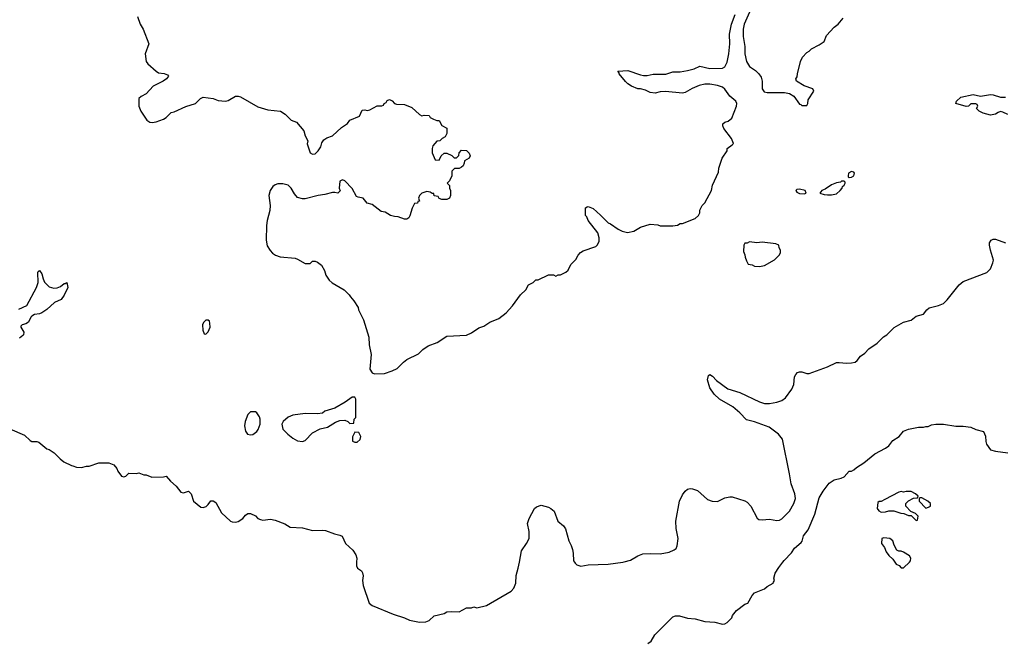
# Model space of a CAD drawing. Header units: inches. Extents: x 2323201 to 2563958, y 895391 to 1023096.
# Tile 175 of 196: x 2529571 to 2537501, y 989354 to 994366. Entities that reach past the tile are written whole.
import ezdxf

# ---------------------------------------------------------------- set-up
doc = ezdxf.new("R2010")
doc.units = ezdxf.units.IN
doc.header["$MEASUREMENT"] = 0
for name, color, linetype in [('C5929', 7, 'Continuous'), ('C5938', 7, 'Continuous'), ('C5939', 7, 'Continuous')]:
    doc.layers.add(name, color=color, linetype=linetype)

msp = doc.modelspace()

# ---------------------------------------------------------------- linework, layer by layer
at = {"layer": 'C5929', "color": 5, "elevation": 60}
for points in [[(2529565.8, 992034.2), (2529630, 992064.9), (2529705.6, 992210), (2529719.5, 992250), (2529717.2, 992330), (2529720.2, 992339.8), (2529730, 992346), (2529750, 992318.8), (2529759.5, 992279.5), (2529771.9, 992251.9), (2529810, 992214), (2529845.2, 992205.2), (2529872.3, 992207.7), (2529901.2, 992218.8), (2529930, 992242), (2529938, 992242), (2529951.3, 992251.3), (2529958, 992210), (2529930, 992148.7), (2529906.4, 992113.6), (2529851.2, 992088.9), (2529790, 992034), (2529750, 992005.2), (2529730, 991997.2), (2529690, 991992.7), (2529670, 991979), (2529661, 991970), (2529642, 991930), (2529622, 991918), (2529591, 991909), (2529581, 991899), (2529581, 991890), (2529604, 991850), (2529602.8, 991830), (2529597.1, 991822.9), (2529570, 991800.9)], [(2529490.9, 991070.9), (2529610, 991022), (2529656.9, 990976.9), (2529670, 990971.3), (2529710, 990971.3), (2529725.4, 990965.4), (2529791.2, 990911.1), (2529810, 990904.7), (2529850, 990878), (2529898, 990830), (2529927.5, 990807.5), (2529990, 990776), (2530000, 990773.2)]]:
    msp.add_lwpolyline(points, dxfattribs=at)
at = {"layer": 'C5938', "color": 5}
for points, elevation in [([(2532284.4, 990000), (2532282.8, 989970), (2532290.9, 989950.9), (2532324.7, 989930), (2532333.2, 989913.2), (2532337.3, 989890), (2532331, 989850), (2532338.8, 989810), (2532384.7, 989670), (2532411.3, 989650), (2532579.3, 989579.3), (2532670, 989550.5), (2532710, 989533), (2532750, 989523), (2532790, 989515.5), (2532841.5, 989518.5), (2532869.5, 989530.5), (2532910, 989566.8), (2532990, 989584.7), (2533010, 989598), (2533050, 989601), (2533110, 989598), (2533170, 989632), (2533210, 989632), (2533230, 989638), (2533252, 989632), (2533330, 989650.7), (2533530, 989766.4), (2533551.4, 989790), (2533566.6, 989830), (2533569.8, 989890.2), (2533586.3, 989950), (2533595.9, 990000)], 60), ([(2534038.1, 990000), (2534044.4, 989990), (2534058.4, 989978.4), (2534090, 989966.5), (2534150, 989977.5), (2534310, 989982.7), (2534428.4, 990000)], 60), ([(2534630, 989344.7), (2534656.5, 989363.5), (2534685.6, 989414.4), (2534830, 989559.1), (2534853.8, 989566.2), (2534886.2, 989566.2), (2534950, 989547.7), (2535010, 989542), (2535090, 989520.7), (2535170, 989515.5), (2535230, 989499.3), (2535250, 989502), (2535270, 989514), (2535305.2, 989550), (2535312.7, 989570), (2535342.7, 989610), (2535410, 989661), (2535435.3, 989670), (2535469, 989730), (2535490, 989751.3), (2535570, 989782.8), (2535590, 989802.8), (2535638, 989830), (2535643.1, 989836.9), (2535648.7, 989850), (2535645.2, 989870), (2535656, 989910), (2535683.8, 989956.2), (2535716.4, 990000)], 40), ([(2536618.6, 990000), (2536630, 989982), (2536652.7, 989972.7), (2536670, 989954), (2536690, 989954), (2536736, 990000)], 40)]:
    msp.add_lwpolyline(points, dxfattribs=dict(at, elevation=elevation))
at = {"layer": 'C5939', "color": 5}
for points, elevation in [([(2530521, 994390), (2530542.8, 994330), (2530566, 994290), (2530610.9, 994170.9), (2530582.8, 994090), (2530591, 994030), (2530604.7, 994010), (2530671.3, 993950), (2530690, 993938.8), (2530733.7, 993933.7), (2530761, 993921), (2530771, 993910), (2530754, 993890), (2530726, 993870), (2530646, 993830), (2530590, 993768.7), (2530550, 993748), (2530532, 993730), (2530531.3, 993670), (2530546, 993630), (2530596.4, 993556.4), (2530620.4, 993540.4), (2530638.5, 993538.5), (2530670, 993543.8), (2530730, 993564.9), (2530750, 993577.3), (2530790, 993617.3), (2530815.9, 993624.1), (2530910, 993666), (2530988, 993690), (2531028.7, 993730), (2531050, 993741), (2531130, 993730.8), (2531170, 993716), (2531230, 993711), (2531250, 993716), (2531309.4, 993750.6), (2531330, 993750.8), (2531350, 993746), (2531490, 993664.9), (2531570, 993640.7), (2531670.5, 993630.5), (2531710, 993604.7), (2531758, 993558), (2531799.8, 993539.8), (2531858.8, 993470), (2531870.7, 993430.7), (2531891.3, 993390), (2531887.1, 993367.1), (2531910, 993294), (2531930, 993282), (2531950, 993284.7), (2531975.3, 993310), (2531996.5, 993343.5), (2532005.2, 993374.8), (2532021.2, 993398.8), (2532045.2, 993414.8), (2532090, 993431), (2532163.2, 993496.8), (2532210, 993531), (2532230, 993556), (2532308, 993590), (2532330, 993636), (2532350, 993638.8), (2532370, 993634.8), (2532390, 993638.8), (2532450, 993671), (2532487.3, 993672.7), (2532502, 993678), (2532506, 993690), (2532522, 993698), (2532530, 993714), (2532550, 993722), (2532570, 993712), (2532590, 993692), (2532605.4, 993685.4), (2532670, 993682), (2532730, 993658), (2532790, 993602), (2532810, 993592), (2532830, 993598), (2532870, 993594), (2532878, 993578), (2532903.6, 993563.6), (2532930, 993554), (2532950, 993554), (2532970, 993514), (2533012, 993492), (2533010.9, 993449.1), (2532996.9, 993423.1), (2532974, 993410), (2532954, 993390), (2532930, 993388), (2532898, 993350), (2532892, 993330), (2532892.7, 993292.7), (2532918, 993238), (2532950, 993234), (2532966, 993270), (2532990, 993292), (2533011.6, 993291.6), (2533051.6, 993271.6), (2533070, 993254), (2533090, 993254), (2533098, 993262), (2533107.3, 993272.7), (2533110, 993294), (2533130, 993314), (2533170, 993312), (2533191.3, 993290), (2533198, 993270), (2533192, 993250), (2533154, 993230), (2533152, 993210), (2533142, 993190), (2533130, 993178), (2533110, 993168), (2533072.7, 993167.3), (2533052.7, 993147.3), (2533051.2, 993108.9), (2533032.7, 993067.3), (2533014, 993050), (2533034, 993030), (2533034, 993010), (2533042, 992990), (2533042, 992950), (2533034, 992930), (2533010, 992918), (2532970, 992918), (2532950, 992926), (2532942, 992942), (2532910, 992948), (2532906, 992966), (2532894, 992966), (2532878, 992978), (2532850, 992982), (2532810.9, 992969.1), (2532791.3, 992950), (2532782, 992930), (2532790, 992906), (2532778, 992902), (2532774, 992890), (2532750, 992886), (2532730.9, 992849.1), (2532714.4, 992785.6), (2532704.7, 992770), (2532690, 992761.2), (2532670, 992759.3), (2532619.3, 992779.3), (2532590, 992781.2), (2532558, 992790), (2532515.5, 992815.5), (2532481.5, 992821.5), (2532410, 992878), (2532370, 992888.7), (2532338, 992930), (2532296.4, 992936.4), (2532283.1, 992943.1), (2532250, 993006), (2532190, 993068), (2532170, 993075.3), (2532150, 993066), (2532144.7, 993010), (2532151.3, 992988.7), (2532134, 992970), (2532110, 992975.3), (2532090, 992974), (2532030, 992957.2), (2531974, 992950), (2531870, 992924), (2531850, 992924), (2531810, 992935.3), (2531783.2, 992963.2), (2531758, 993010), (2531732.7, 993032.7), (2531690, 993044), (2531650, 993045.2), (2531630, 993037.2), (2531610, 993024), (2531587.7, 992990), (2531579.1, 992950), (2531587.3, 992870), (2531586.8, 992830), (2531564, 992750), (2531559.1, 992710), (2531557.3, 992590), (2531565.2, 992545.2), (2531587.5, 992507.5), (2531607.1, 992487.1), (2531632, 992470), (2531670, 992456), (2531790, 992444.7), (2531810, 992438), (2531870, 992402), (2531910, 992402), (2531930, 992422), (2531950, 992422), (2531970, 992414), (2532002, 992390), (2532025.4, 992345.4), (2532038, 992310), (2532064.7, 992270), (2532087.5, 992247.5), (2532184.7, 992190), (2532226, 992150), (2532234.4, 992134.4), (2532263.5, 992103.5), (2532296, 992050), (2532301, 992030), (2532341, 991950), (2532382.8, 991810), (2532387.1, 991747.1), (2532401, 991670), (2532391.2, 991551.1), (2532410, 991522), (2532430, 991516), (2532510, 991518.8), (2532570, 991538.8), (2532610, 991558.8), (2532662, 991610), (2532689.4, 991630.6), (2532783.1, 991676.9), (2532818, 991710), (2532860.2, 991739.8), (2532933.6, 991766.4), (2533010, 991818), (2533170, 991826), (2533210, 991844.7), (2533270, 991884.7), (2533310, 991898), (2533358, 991930), (2533430, 991961), (2533490, 992006), (2533538.9, 992061.1), (2533604, 992150), (2533648, 992190), (2533670, 992232), (2533706, 992250), (2533728.4, 992271.6), (2533747.3, 992272.7), (2533830, 992312), (2533870, 992312), (2533890, 992302), (2533908.4, 992311.6), (2533927.3, 992312.7), (2533970, 992332), (2533988, 992350), (2534010, 992394), (2534050, 992434), (2534068, 992470), (2534088.8, 992491.1), (2534110, 992504.7), (2534210, 992541), (2534225.6, 992554.4), (2534237.5, 992582.5), (2534239.3, 992610), (2534226, 992650), (2534149.4, 992749.4), (2534138, 992778), (2534128, 992790), (2534128, 992850), (2534140.4, 992859.6), (2534150, 992862), (2534190, 992846.8), (2534250, 992793), (2534310, 992730.5), (2534330, 992721.6), (2534390, 992678.4), (2534422, 992662), (2534467.2, 992652.8), (2534515.9, 992664.1), (2534570, 992694.8), (2534650, 992718.8), (2534710, 992714.8), (2534730, 992706.8), (2534830, 992706), (2534870, 992711.3), (2534890, 992724.7), (2534910, 992724.7), (2535010, 992764.7), (2535038, 992790), (2535048, 992810), (2535048.4, 992831.6), (2535068, 992870), (2535088.8, 992891.1), (2535142, 992990), (2535150, 993034), (2535198, 993138), (2535202, 993170), (2535228.7, 993250), (2535268, 993310), (2535268, 993330), (2535310, 993358), (2535319, 993370), (2535302.7, 993410), (2535240.9, 993490), (2535233.2, 993510), (2535234, 993526), (2535250, 993541), (2535278, 993550), (2535306, 993574), (2535345.1, 993670), (2535347.3, 993690), (2535339.5, 993710), (2535291.1, 993751.1), (2535250, 993807), (2535230, 993822.4), (2535190, 993836.9), (2535130, 993846.3), (2535090, 993845.4), (2535043.9, 993836.1), (2534987, 993813), (2534930, 993779.3), (2534910, 993775.1), (2534773.4, 993786.6), (2534730, 993785.2), (2534690, 993774), (2534650, 993779), (2534610, 993799), (2534570, 993808.7), (2534550, 993808.7), (2534498, 993830), (2534470, 993848.7), (2534450, 993868.7), (2534398, 993930), (2534398, 993938), (2534388, 993952), (2534470, 993956), (2534570, 993921), (2534595.3, 993915.3), (2534624.7, 993915.3), (2534673.6, 993926.4), (2534773.6, 993926.4), (2534830, 993944.7), (2534890, 993946.8), (2534950, 993957.3), (2535002, 993970), (2535050, 993990.8), (2535130, 993973.7), (2535230, 993976.3), (2535250, 993984.9), (2535270, 994024.7), (2535282, 994090), (2535291.2, 994170), (2535287.9, 994247.9), (2535304.2, 994330), (2535333.3, 994406.7)], 80), ([(2535450, 994425.2), (2535404.9, 994330), (2535396.9, 994290), (2535396.9, 994230), (2535412.4, 994150), (2535410.4, 994090), (2535423.7, 994030), (2535449.1, 993989.1), (2535497.4, 993957.4), (2535524, 993930), (2535542, 993902), (2535550.5, 993870.5), (2535550.5, 993810), (2535565.7, 993785.7), (2535590, 993779.3), (2535730, 993780.5), (2535770.5, 993770.5), (2535804.7, 993750), (2535850, 993684.7), (2535862, 993682), (2535870, 993674), (2535910, 993674), (2535918, 993690), (2535920.4, 993719.6), (2535968, 993790), (2535958, 993810), (2535890, 993834), (2535828, 993870), (2535822, 993890), (2535833.2, 993906.8), (2535834, 993930), (2535859, 994030), (2535876.5, 994063.5), (2535910, 994102), (2535930, 994112), (2535949.1, 994130.9), (2536010, 994162.8), (2536049, 994190), (2536070, 994238), (2536130, 994304.7), (2536162, 994330), (2536202, 994378)], 80), ([(2537530, 993603), (2537490, 993622.4), (2537470, 993625.6), (2537450, 993619.5), (2537430, 993605.1), (2537390, 993597), (2537330, 993612.7), (2537299, 993630), (2537278, 993650), (2537288.7, 993670), (2537282, 993682), (2537270, 993688.7), (2537230, 993688), (2537212, 993670), (2537192.7, 993667.3), (2537109, 993690), (2537115.3, 993710), (2537150, 993741), (2537250, 993764.7), (2537310, 993750.8), (2537390, 993763), (2537410, 993761.6), (2537470, 993743), (2537510, 993743)], 60), ([(2534428.4, 990000), (2534438.5, 990001.5), (2534490, 990014.9), (2534550, 990050.3), (2534590, 990065.7), (2534651.6, 990068.4), (2534730, 990064.6), (2534800.5, 990079.5), (2534843, 990097), (2534857, 990110), (2534865.1, 990130), (2534873.6, 990190), (2534858.7, 990270), (2534855.6, 990330), (2534885.1, 990490), (2534910, 990542), (2534929.7, 990570), (2534950, 990585.3), (2534970, 990591.5), (2534990.2, 990590.2), (2535030, 990574.9), (2535110, 990504.4), (2535149.1, 990489.1), (2535190, 990487.4), (2535250, 990516.4), (2535290, 990525.5), (2535310, 990524.9), (2535410, 990493), (2535430, 990480.5), (2535460.5, 990450), (2535510, 990352), (2535522.8, 990342.8), (2535550, 990339.1), (2535610, 990344.9), (2535670, 990333.7), (2535690, 990336.5), (2535710, 990347.2), (2535772, 990410), (2535806.6, 990470), (2535818.8, 990510), (2535812.9, 990550), (2535783.1, 990630), (2535771.1, 990710), (2535713.3, 990990), (2535682.4, 991030), (2535606, 991086), (2535490, 991128), (2535424.1, 991144.1), (2535370, 991201.6), (2535314, 991250), (2535207.6, 991310), (2535163.6, 991350), (2535130, 991402.7), (2535110, 991466), (2535118, 991502), (2535130, 991510.7), (2535150, 991496.3), (2535182.3, 991462.3), (2535274.2, 991394.2), (2535370, 991363.6), (2535530, 991289.1), (2535570, 991277.2), (2535610, 991276.9), (2535670, 991287.7), (2535710, 991300.9), (2535738, 991322), (2535789.9, 991390.1), (2535804.8, 991430), (2535812.2, 991490), (2535820.5, 991510), (2535834.6, 991525.4), (2535850, 991531.6), (2535869.7, 991530.3), (2535910, 991517.7), (2535930, 991516.5), (2536078, 991570), (2536150, 991604.9), (2536170, 991606.7), (2536230, 991599.5), (2536270, 991602.4), (2536299, 991610), (2536316.6, 991623.4), (2536343.3, 991656.7), (2536378, 991682), (2536410, 991714.8), (2536477.2, 991762.8), (2536526.8, 991813.2), (2536555.3, 991830), (2536612.9, 991887.1), (2536689.5, 991930.5), (2536751.9, 991948.1), (2536790, 991978.8), (2536850, 991994.8), (2536877.2, 992030), (2536894.8, 992045.2), (2536970, 992064.9), (2537010, 992082), (2537040.9, 992110), (2537137.2, 992230), (2537170, 992259.1), (2537361.2, 992330), (2537390, 992361), (2537409.3, 992409.3), (2537412.3, 992430), (2537389.3, 992510), (2537382.7, 992550), (2537382.7, 992570), (2537394, 992590), (2537410, 992598), (2537430, 992599.3), (2537510.3, 992570.3)], 60), ([(2535716.4, 990000), (2535726.5, 990013.5), (2535786.8, 990073.2), (2535810, 990111), (2535863.7, 990156.3), (2535872, 990168), (2535883.7, 990210), (2535920.5, 990259.5), (2535975.2, 990384.8), (2536010, 990516), (2536040.9, 990570), (2536090, 990634.8), (2536130, 990661), (2536185.6, 990674.4), (2536210, 990686), (2536250, 990732), (2536270, 990732), (2536290, 990742), (2536310, 990762), (2536370, 990798), (2536459, 990870), (2536544.8, 990915.2), (2536570, 990936), (2536602.9, 990977.1), (2536654, 991010), (2536690, 991054), (2536730, 991070.6), (2536810, 991086), (2536850, 991084.7), (2536870, 991091.3), (2536888.4, 991091.6), (2536915.3, 991104.7), (2536950, 991110.8), (2537010, 991110.8), (2537110, 991094), (2537170, 991093.4), (2537230, 991086.8), (2537270, 991066), (2537332, 991050), (2537350, 991014), (2537351.2, 990971.1), (2537358, 990950), (2537390, 990902), (2537430, 990891), (2537530, 990878.8)], 40), ([(2530000, 990773.2), (2530030, 990764.7), (2530070, 990761), (2530110, 990771), (2530130, 990771.3), (2530210, 990798), (2530290, 990798), (2530330, 990781), (2530353.7, 990753.7), (2530362.8, 990730), (2530390, 990691.3), (2530410, 990684.7), (2530426, 990690), (2530450, 990714), (2530510, 990712), (2530530, 990718), (2530570, 990702), (2530590, 990702), (2530636.4, 990683.6), (2530730, 990684.7), (2530750, 990692), (2530784.7, 990650), (2530831, 990610), (2530870, 990562), (2530890, 990558), (2530932, 990570), (2530951.3, 990550), (2530972, 990490), (2531030, 990442), (2531050, 990438), (2531073.6, 990446.4), (2531090, 990462), (2531110, 990492), (2531130, 990491.3), (2531150, 990478), (2531195.9, 990395.9), (2531268.1, 990328.1), (2531282.5, 990322.5), (2531310, 990320.7), (2531330, 990327.3), (2531369, 990350), (2531390, 990376), (2531409.5, 990390.5), (2531430, 990390.8), (2531470.5, 990370.5), (2531490, 990351.3), (2531510, 990341), (2531530, 990336), (2531590, 990344), (2531630, 990337.3), (2531707.5, 990307.5), (2531750, 990281), (2531850, 990276), (2531930, 990253.4), (2532010, 990257.3), (2532034.4, 990254.4), (2532107.5, 990227.5), (2532150, 990217.3), (2532167.7, 990207.7), (2532196, 990150), (2532254.4, 990094.4), (2532278, 990058), (2532286, 990030), (2532284.4, 990000)], 60), ([(2533595.9, 990000), (2533613.2, 990090), (2533654, 990150), (2533673.2, 990190), (2533673.6, 990246.4), (2533662, 990310), (2533675.3, 990350), (2533718, 990430), (2533734.6, 990445.4), (2533770, 990458), (2533830, 990441), (2533850, 990431), (2533874.8, 990410), (2533904.7, 990330), (2533950, 990292), (2533966.4, 990266.4), (2533994, 990170), (2534012.7, 990132.7), (2534022, 990102), (2534028.8, 990070), (2534031.7, 990010), (2534038.1, 990000)], 60), ([(2536736, 990000), (2536746, 990010), (2536748, 990030), (2536738, 990050), (2536690, 990078), (2536670, 990086), (2536650, 990086), (2536636.4, 990096.4), (2536614.6, 990134.6), (2536602, 990170), (2536578, 990190), (2536530, 990195.3), (2536514, 990190), (2536512, 990150), (2536536, 990116), (2536550, 990082), (2536570, 990052), (2536603.6, 990023.6), (2536618.6, 990000)], 40)]:
    msp.add_lwpolyline(points, dxfattribs=dict(at, elevation=elevation))
for points, elevation in [([(2536270, 993144), (2536246, 993130), (2536242, 993110), (2536242, 993102), (2536250, 993094), (2536270, 993098), (2536288, 993110), (2536294, 993130), (2536290, 993138)], 80), ([(2536210, 993066), (2536190, 993066), (2536182, 993058), (2536150, 993052.7), (2536110, 993035.1), (2536059.3, 993000.7), (2536032, 992990), (2536014, 992970), (2536050, 992958.8), (2536076.8, 992956.8), (2536110, 992956.3), (2536150, 992964.9), (2536179, 992990), (2536194, 993010), (2536196.4, 993023.6), (2536210, 993034), (2536218, 993050), (2536218, 993058)], 80), ([(2535850, 993001.2), (2535830, 992999), (2535821, 992990), (2535830, 992978), (2535850, 992966), (2535890, 992964.7), (2535906, 992970), (2535898, 992990)], 80), ([(2535450, 992578), (2535430, 992566), (2535410, 992566), (2535402, 992550), (2535399.6, 992499.6), (2535411.6, 992471.6), (2535412.7, 992452.7), (2535423.6, 992423.6), (2535438, 992398), (2535470, 992392), (2535490, 992382), (2535530, 992378), (2535570, 992386), (2535650, 992432), (2535688, 992470), (2535698, 992490), (2535698, 992510), (2535688, 992530), (2535686, 992550), (2535660.4, 992560.4), (2535550, 992574), (2535509, 992569)], 80), ([(2531090, 991948), (2531070, 991948), (2531051.2, 991928.9), (2531044.7, 991910), (2531045.4, 991865.4), (2531058, 991838), (2531070, 991834), (2531090, 991852), (2531105.2, 991890), (2531104, 991924), (2531099, 991939)], 80), ([(2532250, 991328), (2532193.7, 991286.3), (2532110, 991237.2), (2532030, 991213.2), (2532010, 991199), (2531970, 991193.2), (2531870, 991196), (2531770, 991181.2), (2531734.4, 991165.6), (2531692, 991130), (2531682, 991110), (2531691.3, 991070), (2531731, 991030), (2531770, 990997.3), (2531810, 990976.3), (2531850, 990970.7), (2531870, 990978.8), (2531930, 991038.8), (2531990, 991071), (2532050, 991086), (2532113.6, 991126.4), (2532150, 991138), (2532190, 991142), (2532214, 991130), (2532230, 991114), (2532262, 991118), (2532266, 991150), (2532278, 991162), (2532278, 991310), (2532270, 991326)], 80), ([(2531470, 991208), (2531430, 991208), (2531410, 991188), (2531388.1, 991131.9), (2531382.5, 991097.5), (2531390, 991052), (2531406.8, 991030), (2531430, 991022.8), (2531450, 991026), (2531482, 991050), (2531492.9, 991067.1), (2531508.7, 991110), (2531508.7, 991150), (2531502, 991170), (2531480.4, 991200.4)], 80), ([(2532270, 991046), (2532252.7, 991007.3), (2532252.7, 990972.7), (2532270, 990964.7), (2532290, 990964.7), (2532313.6, 990986.4), (2532318, 991010), (2532302, 991042)], 80), ([(2536750, 990568), (2536710, 990568), (2536690, 990562), (2536670, 990568), (2536650, 990562), (2536538, 990502), (2536510, 990488), (2536492.7, 990487.3), (2536482, 990478), (2536478, 990430), (2536490, 990412), (2536510, 990402), (2536543.6, 990403.6), (2536571.6, 990411.6), (2536610, 990412), (2536667.3, 990392.7), (2536691.6, 990391.6), (2536730, 990374), (2536750, 990374), (2536790, 990334), (2536802, 990338), (2536806, 990370), (2536786, 990390), (2536747.3, 990407.3), (2536708, 990450), (2536708.7, 990471.3), (2536728.7, 990491.3), (2536770, 990514), (2536802, 990518), (2536806, 990530), (2536786, 990550)], 40), ([(2536822, 990518), (2536814, 990510), (2536814, 990490), (2536870, 990434), (2536890, 990442), (2536906, 990450), (2536906, 990470), (2536886, 990490), (2536836.4, 990516.4)], 40)]:
    msp.add_lwpolyline(points, close=True, dxfattribs=dict(at, elevation=elevation))

doc.saveas('drawing.dxf')
